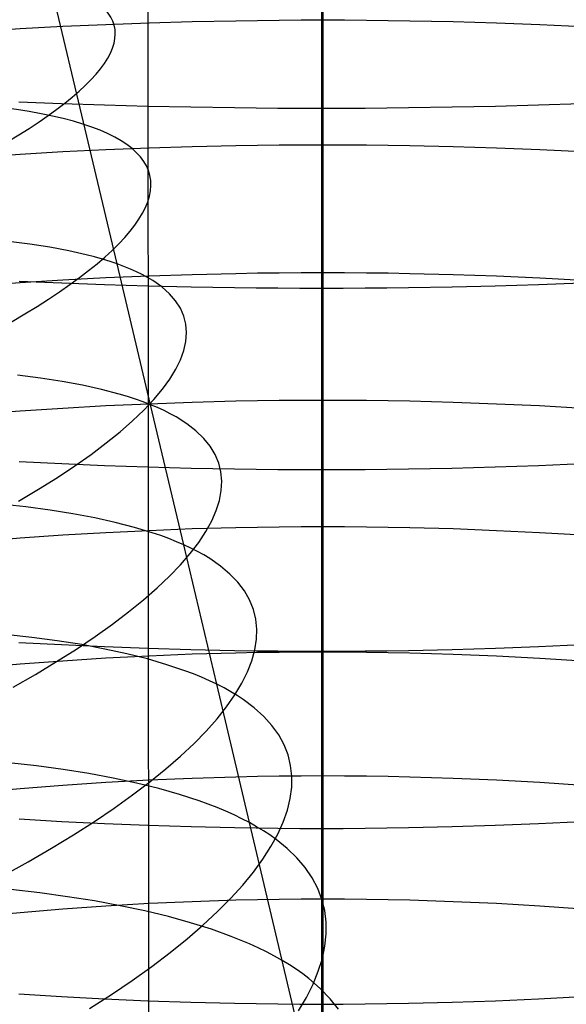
# Model space of a CAD drawing. Extents: x -383 to 1849, y -1185 to -529.
# Tile 123 of 256: x -327.49 to -321.38, y -1040.59 to -1029.57. Entities that reach past the tile are written whole.
import ezdxf

# ---------------------------------------------------------------- set-up
doc = ezdxf.new("R2010")
doc.units = 0
doc.layers.add('PREDEFINITO', color=7, linetype='CONTINUOUS')

msp = doc.modelspace()

# ---------------------------------------------------------------- linework, layer by layer
at = {"layer": 'PREDEFINITO'}
for p, q in [((-326.15, -882.799, 433.986), (-326.035, -1066.046, 433.48)), ((-324.102, -1028.193, 648.008), (-324.102, -1029.58, 647.756)), ((-324.117, -1028.505, 678.244), (-324.116, -1030.563, 677.974)), ((-326.777, -1030.721, 493.299), (-327.154, -1029.133, 492.961)), ((-324.832, -1029.584, 647.774), (-325.075, -1029.588, 647.789)), ((-324.589, -1029.582, 647.764), (-324.832, -1029.584, 647.774)), ((-324.345, -1029.58, 647.758), (-324.589, -1029.582, 647.764)), ((-324.102, -1029.58, 647.756), (-324.345, -1029.58, 647.758)), ((-324.102, -1029.58, 647.756), (-324.102, -1030.975, 647.468)), ((-323.858, -1029.58, 647.758), (-324.102, -1029.58, 647.756)), ((-323.615, -1029.582, 647.764), (-323.858, -1029.58, 647.758)), ((-323.371, -1029.584, 647.775), (-323.615, -1029.582, 647.764)), ((-323.128, -1029.588, 647.79), (-323.371, -1029.584, 647.775)), ((-327.484, -1029.677, 648.157), (-327.958, -1029.706, 648.277)), ((-327.007, -1029.651, 648.052), (-327.484, -1029.677, 648.157)), ((-326.527, -1029.63, 647.962), (-327.007, -1029.651, 648.052)), ((-326.045, -1029.612, 647.888), (-326.527, -1029.63, 647.962)), ((-325.561, -1029.598, 647.83), (-326.045, -1029.612, 647.888)), ((-325.075, -1029.588, 647.789), (-325.561, -1029.598, 647.83)), ((-322.643, -1029.598, 647.832), (-323.128, -1029.588, 647.79)), ((-322.158, -1029.612, 647.891), (-322.643, -1029.598, 647.832)), ((-321.676, -1029.63, 647.965), (-322.158, -1029.612, 647.891)), ((-321.196, -1029.652, 648.055), (-321.676, -1029.63, 647.965)), ((-327.5, -1030.491, 677.565), (-327.023, -1030.51, 677.672)), ((-327.023, -1030.51, 677.672), (-326.543, -1030.526, 677.764)), ((-326.543, -1030.526, 677.764), (-326.06, -1030.539, 677.839)), ((-326.06, -1030.539, 677.839), (-325.576, -1030.549, 677.898)), ((-325.576, -1030.549, 677.898), (-325.09, -1030.557, 677.94)), ((-325.09, -1030.557, 677.94), (-324.847, -1030.559, 677.955)), ((-324.847, -1030.559, 677.955), (-324.604, -1030.561, 677.966)), ((-324.604, -1030.561, 677.966), (-324.36, -1030.562, 677.972)), ((-324.36, -1030.562, 677.972), (-324.116, -1030.563, 677.974)), ((-324.116, -1030.563, 677.974), (-323.873, -1030.562, 677.972)), ((-324.116, -1030.563, 677.974), (-324.116, -1032.576, 677.669)), ((-323.873, -1030.562, 677.972), (-323.629, -1030.561, 677.966)), ((-323.629, -1030.561, 677.966), (-323.386, -1030.559, 677.955)), ((-323.386, -1030.559, 677.955), (-323.142, -1030.557, 677.94)), ((-323.142, -1030.557, 677.94), (-322.657, -1030.549, 677.897)), ((-322.657, -1030.549, 677.897), (-322.172, -1030.539, 677.838)), ((-322.172, -1030.539, 677.838), (-321.69, -1030.526, 677.763)), ((-321.69, -1030.526, 677.763), (-321.209, -1030.51, 677.672)), ((-326.401, -1032.304, 493.667), (-326.777, -1030.721, 493.299)), ((-326.045, -1031.01, 647.601), (-326.527, -1031.03, 647.674)), ((-325.561, -1030.995, 647.543), (-326.045, -1031.01, 647.601)), ((-325.075, -1030.984, 647.501), (-325.561, -1030.995, 647.543)), ((-324.832, -1030.98, 647.487), (-325.075, -1030.984, 647.501)), ((-324.589, -1030.978, 647.476), (-324.832, -1030.98, 647.487)), ((-324.345, -1030.976, 647.47), (-324.589, -1030.978, 647.476)), ((-324.102, -1030.975, 647.468), (-324.345, -1030.976, 647.47)), ((-324.102, -1030.975, 647.468), (-324.102, -1032.405, 647.145)), ((-323.858, -1030.976, 647.47), (-324.102, -1030.975, 647.468)), ((-323.615, -1030.978, 647.476), (-323.858, -1030.976, 647.47)), ((-323.372, -1030.98, 647.487), (-323.615, -1030.978, 647.476)), ((-323.129, -1030.984, 647.501), (-323.372, -1030.98, 647.487)), ((-322.643, -1030.995, 647.543), (-323.129, -1030.984, 647.501)), ((-322.159, -1031.01, 647.601), (-322.643, -1030.995, 647.543)), ((-321.677, -1031.03, 647.675), (-322.159, -1031.01, 647.601)), ((-327.484, -1031.081, 647.868), (-327.958, -1031.112, 647.988)), ((-327.007, -1031.053, 647.763), (-327.484, -1031.081, 647.868)), ((-326.527, -1031.03, 647.674), (-327.007, -1031.053, 647.763)), ((-321.197, -1031.053, 647.764), (-321.677, -1031.03, 647.675)), ((-327.379, -1032.084, 495.886), (-327.618, -1032.054, 496.311)), ((-327.153, -1032.119, 495.454), (-327.379, -1032.084, 495.886)), ((-326.942, -1032.158, 495.016), (-327.153, -1032.119, 495.454)), ((-326.746, -1032.202, 494.572), (-326.942, -1032.158, 495.016)), ((-326.654, -1032.226, 494.348), (-326.746, -1032.202, 494.572)), ((-326.566, -1032.251, 494.122), (-326.654, -1032.226, 494.348)), ((-326.481, -1032.277, 493.895), (-326.566, -1032.251, 494.122)), ((-326.401, -1032.304, 493.667), (-326.481, -1032.277, 493.895)), ((-326.028, -1033.88, 494.066), (-326.401, -1032.304, 493.667)), ((-326.325, -1032.332, 493.437), (-326.401, -1032.304, 493.667)), ((-326.252, -1032.362, 493.207), (-326.325, -1032.332, 493.437)), ((-326.045, -1032.442, 647.276), (-326.527, -1032.462, 647.349)), ((-326.184, -1032.393, 492.975), (-326.252, -1032.362, 493.207)), ((-326.12, -1032.424, 492.742), (-326.184, -1032.393, 492.975)), ((-326.003, -1032.491, 492.274), (-326.12, -1032.424, 492.742)), ((-325.561, -1032.426, 647.219), (-326.045, -1032.442, 647.276)), ((-325.075, -1032.414, 647.178), (-325.561, -1032.426, 647.219)), ((-324.832, -1032.41, 647.163), (-325.075, -1032.414, 647.178)), ((-324.589, -1032.407, 647.153), (-324.832, -1032.41, 647.163)), ((-324.345, -1032.405, 647.147), (-324.589, -1032.407, 647.153)), ((-324.102, -1032.405, 647.145), (-324.345, -1032.405, 647.147)), ((-324.102, -1032.405, 647.145), (-324.102, -1033.832, 646.794)), ((-323.858, -1032.405, 647.147), (-324.102, -1032.405, 647.145)), ((-323.615, -1032.407, 647.153), (-323.858, -1032.405, 647.147)), ((-323.371, -1032.41, 647.164), (-323.615, -1032.407, 647.153)), ((-323.128, -1032.414, 647.179), (-323.371, -1032.41, 647.164)), ((-322.643, -1032.426, 647.22), (-323.128, -1032.414, 647.179)), ((-322.159, -1032.442, 647.278), (-322.643, -1032.426, 647.22)), ((-321.676, -1032.463, 647.352), (-322.159, -1032.442, 647.278)), ((-327.484, -1032.517, 647.542), (-327.958, -1032.551, 647.661)), ((-327.497, -1032.497, 677.263), (-327.021, -1032.517, 677.369)), ((-327.007, -1032.488, 647.438), (-327.484, -1032.517, 647.542)), ((-327.021, -1032.517, 677.369), (-326.541, -1032.535, 677.46)), ((-326.527, -1032.462, 647.349), (-327.007, -1032.488, 647.438)), ((-326.541, -1032.535, 677.46), (-326.059, -1032.55, 677.534)), ((-326.059, -1032.55, 677.534), (-325.575, -1032.561, 677.593)), ((-325.902, -1032.563, 491.802), (-326.003, -1032.491, 492.274)), ((-322.657, -1032.561, 677.593), (-322.173, -1032.55, 677.534)), ((-322.173, -1032.55, 677.534), (-321.691, -1032.535, 677.46)), ((-321.691, -1032.535, 677.46), (-321.211, -1032.517, 677.369)), ((-321.197, -1032.489, 647.441), (-321.676, -1032.463, 647.352)), ((-325.817, -1032.638, 491.328), (-325.902, -1032.563, 491.802)), ((-325.748, -1032.717, 490.851), (-325.817, -1032.638, 491.328)), ((-325.575, -1032.561, 677.593), (-325.09, -1032.569, 677.635)), ((-325.09, -1032.569, 677.635), (-324.847, -1032.572, 677.65)), ((-324.847, -1032.572, 677.65), (-324.603, -1032.574, 677.661)), ((-324.603, -1032.574, 677.661), (-324.36, -1032.576, 677.667)), ((-324.36, -1032.576, 677.667), (-324.116, -1032.576, 677.669)), ((-324.116, -1032.576, 677.669), (-324.116, -1034.605, 677.315)), ((-324.116, -1032.576, 677.669), (-323.873, -1032.576, 677.667)), ((-323.873, -1032.576, 677.667), (-323.629, -1032.574, 677.661)), ((-323.629, -1032.574, 677.661), (-323.386, -1032.572, 677.65)), ((-323.386, -1032.572, 677.65), (-323.143, -1032.569, 677.635)), ((-323.143, -1032.569, 677.635), (-322.657, -1032.561, 677.593)), ((-325.694, -1032.801, 490.372), (-325.748, -1032.717, 490.851)), ((-325.656, -1032.888, 489.892), (-325.694, -1032.801, 490.372)), ((-325.633, -1032.979, 489.411), (-325.656, -1032.888, 489.892)), ((-325.626, -1033.073, 488.93), (-325.633, -1032.979, 489.411)), ((-325.633, -1033.171, 488.45), (-325.626, -1033.073, 488.93)), ((-325.656, -1033.272, 487.97), (-325.633, -1033.171, 488.45)), ((-325.694, -1033.376, 487.491), (-325.656, -1033.272, 487.97)), ((-325.746, -1033.483, 487.015), (-325.694, -1033.376, 487.491)), ((-327.258, -1033.582, 496.699), (-327.514, -1033.549, 497.115)), ((-325.814, -1033.593, 486.54), (-325.746, -1033.483, 487.015)), ((-327.016, -1033.62, 496.276), (-327.258, -1033.582, 496.699)), ((-326.789, -1033.662, 495.846), (-327.016, -1033.62, 496.276)), ((-325.896, -1033.706, 486.069), (-325.814, -1033.593, 486.54)), ((-326.576, -1033.71, 495.41), (-326.789, -1033.662, 495.846)), ((-326.377, -1033.762, 494.967), (-326.576, -1033.71, 495.41)), ((-326.284, -1033.789, 494.744), (-326.377, -1033.762, 494.967)), ((-325.993, -1033.822, 485.601), (-325.896, -1033.706, 486.069)), ((-326.045, -1033.872, 646.925), (-326.527, -1033.894, 646.998)), ((-326.195, -1033.818, 494.519), (-326.284, -1033.789, 494.744)), ((-326.109, -1033.849, 494.293), (-326.195, -1033.818, 494.519)), ((-326.028, -1033.88, 494.066), (-326.109, -1033.849, 494.293)), ((-326.104, -1033.94, 485.137), (-325.993, -1033.822, 485.601)), ((-325.561, -1033.854, 646.868), (-326.045, -1033.872, 646.925)), ((-325.655, -1035.447, 494.494), (-326.028, -1033.88, 494.066)), ((-325.95, -1033.912, 493.837), (-326.028, -1033.88, 494.066)), ((-325.075, -1033.842, 646.827), (-325.561, -1033.854, 646.868)), ((-324.832, -1033.837, 646.813), (-325.075, -1033.842, 646.827)), ((-324.589, -1033.834, 646.802), (-324.832, -1033.837, 646.813)), ((-324.345, -1033.832, 646.796), (-324.589, -1033.834, 646.802)), ((-324.102, -1033.832, 646.794), (-324.345, -1033.832, 646.796)), ((-324.102, -1033.832, 646.794), (-324.102, -1035.246, 646.419)), ((-323.858, -1033.832, 646.796), (-324.102, -1033.832, 646.794)), ((-323.615, -1033.834, 646.802), (-323.858, -1033.832, 646.796)), ((-323.372, -1033.837, 646.813), (-323.615, -1033.834, 646.802)), ((-323.129, -1033.842, 646.827), (-323.372, -1033.837, 646.813)), ((-322.643, -1033.854, 646.868), (-323.129, -1033.842, 646.827)), ((-322.16, -1033.872, 646.926), (-322.643, -1033.854, 646.868)), ((-321.678, -1033.894, 646.999), (-322.16, -1033.872, 646.926)), ((-327.484, -1033.952, 647.19), (-327.957, -1033.988, 647.309)), ((-327.007, -1033.921, 647.087), (-327.484, -1033.952, 647.19)), ((-326.527, -1033.894, 646.998), (-327.007, -1033.921, 647.087)), ((-326.229, -1034.06, 484.677), (-326.104, -1033.94, 485.137)), ((-325.877, -1033.946, 493.607), (-325.95, -1033.912, 493.837)), ((-325.807, -1033.981, 493.376), (-325.877, -1033.946, 493.607)), ((-325.742, -1034.017, 493.145), (-325.807, -1033.981, 493.376)), ((-321.198, -1033.921, 647.087), (-321.678, -1033.894, 646.999)), ((-326.369, -1034.183, 484.223), (-326.229, -1034.06, 484.677)), ((-325.623, -1034.093, 492.678), (-325.742, -1034.017, 493.145)), ((-325.52, -1034.172, 492.208), (-325.623, -1034.093, 492.678)), ((-326.524, -1034.308, 483.774), (-326.369, -1034.183, 484.223)), ((-325.433, -1034.256, 491.735), (-325.52, -1034.172, 492.208)), ((-326.692, -1034.435, 483.331), (-326.524, -1034.308, 483.774)), ((-325.362, -1034.344, 491.26), (-325.433, -1034.256, 491.735)), ((-325.306, -1034.436, 490.783), (-325.362, -1034.344, 491.26)), ((-327.497, -1034.516, 676.91), (-327.021, -1034.539, 677.016)), ((-327.021, -1034.539, 677.016), (-326.541, -1034.559, 677.106)), ((-326.874, -1034.563, 482.894), (-326.692, -1034.435, 483.331)), ((-325.266, -1034.532, 490.305), (-325.306, -1034.436, 490.783)), ((-325.241, -1034.632, 489.826), (-325.266, -1034.532, 490.305)), ((-321.691, -1034.559, 677.106), (-321.211, -1034.539, 677.015)), ((-327.07, -1034.694, 482.465), (-326.874, -1034.563, 482.894)), ((-326.541, -1034.559, 677.106), (-326.059, -1034.575, 677.181)), ((-326.059, -1034.575, 677.181), (-325.575, -1034.588, 677.239)), ((-325.575, -1034.588, 677.239), (-325.09, -1034.597, 677.281)), ((-325.231, -1034.735, 489.347), (-325.241, -1034.632, 489.826)), ((-325.09, -1034.597, 677.281), (-324.847, -1034.6, 677.296)), ((-324.847, -1034.6, 677.296), (-324.603, -1034.603, 677.306)), ((-324.603, -1034.603, 677.306), (-324.36, -1034.604, 677.313)), ((-324.36, -1034.604, 677.313), (-324.116, -1034.605, 677.315)), ((-324.116, -1034.605, 677.315), (-323.873, -1034.604, 677.313)), ((-324.116, -1034.605, 677.315), (-324.116, -1036.636, 676.912)), ((-323.873, -1034.604, 677.313), (-323.63, -1034.603, 677.306)), ((-323.63, -1034.603, 677.306), (-323.386, -1034.6, 677.296)), ((-323.386, -1034.6, 677.296), (-323.143, -1034.597, 677.281)), ((-323.143, -1034.597, 677.281), (-322.658, -1034.588, 677.239)), ((-322.658, -1034.588, 677.239), (-322.173, -1034.575, 677.18)), ((-322.173, -1034.575, 677.18), (-321.691, -1034.559, 677.106)), ((-327.28, -1034.826, 482.043), (-327.07, -1034.694, 482.465)), ((-325.237, -1034.841, 488.868), (-325.231, -1034.735, 489.347)), ((-327.504, -1034.96, 481.629), (-327.28, -1034.826, 482.043)), ((-325.257, -1034.951, 488.39), (-325.237, -1034.841, 488.868)), ((-325.293, -1035.064, 487.913), (-325.257, -1034.951, 488.39)), ((-327.423, -1035.024, 497.937), (-327.706, -1034.992, 498.336)), ((-327.152, -1035.06, 497.53), (-327.423, -1035.024, 497.937)), ((-326.895, -1035.1, 497.116), (-327.152, -1035.06, 497.53)), ((-325.344, -1035.18, 487.439), (-325.293, -1035.064, 487.913)), ((-326.652, -1035.146, 496.694), (-326.895, -1035.1, 497.116)), ((-326.423, -1035.197, 496.266), (-326.652, -1035.146, 496.694)), ((-326.208, -1035.252, 495.832), (-326.423, -1035.197, 496.266)), ((-325.409, -1035.299, 486.966), (-325.344, -1035.18, 487.439)), ((-326.527, -1035.312, 646.622), (-327.007, -1035.341, 646.71)), ((-326.045, -1035.289, 646.549), (-326.527, -1035.312, 646.622)), ((-326.008, -1035.312, 495.391), (-326.208, -1035.252, 495.832)), ((-325.561, -1035.27, 646.493), (-326.045, -1035.289, 646.549)), ((-325.914, -1035.344, 495.169), (-326.008, -1035.312, 495.391)), ((-325.075, -1035.257, 646.452), (-325.561, -1035.27, 646.493)), ((-325.489, -1035.42, 486.496), (-325.409, -1035.299, 486.966)), ((-324.832, -1035.252, 646.437), (-325.075, -1035.257, 646.452)), ((-324.589, -1035.249, 646.427), (-324.832, -1035.252, 646.437)), ((-324.345, -1035.247, 646.421), (-324.589, -1035.249, 646.427)), ((-324.102, -1035.246, 646.419), (-324.345, -1035.247, 646.421)), ((-324.102, -1035.246, 646.419), (-324.102, -1036.647, 646.019)), ((-323.858, -1035.247, 646.421), (-324.102, -1035.246, 646.419)), ((-323.615, -1035.249, 646.427), (-323.858, -1035.247, 646.421)), ((-323.372, -1035.252, 646.437), (-323.615, -1035.249, 646.427)), ((-323.129, -1035.257, 646.452), (-323.372, -1035.252, 646.437)), ((-322.643, -1035.27, 646.493), (-323.129, -1035.257, 646.452)), ((-322.16, -1035.289, 646.55), (-322.643, -1035.27, 646.493)), ((-321.678, -1035.312, 646.622), (-322.16, -1035.289, 646.55)), ((-321.198, -1035.341, 646.71), (-321.678, -1035.312, 646.622)), ((-327.484, -1035.374, 646.813), (-327.957, -1035.412, 646.931)), ((-327.007, -1035.341, 646.71), (-327.484, -1035.374, 646.813)), ((-325.824, -1035.377, 494.945), (-325.914, -1035.344, 495.169)), ((-325.737, -1035.412, 494.72), (-325.824, -1035.377, 494.945)), ((-325.655, -1035.447, 494.494), (-325.737, -1035.412, 494.72)), ((-325.584, -1035.544, 486.03), (-325.489, -1035.42, 486.496)), ((-325.286, -1037.007, 494.954), (-325.655, -1035.447, 494.494)), ((-325.577, -1035.484, 494.266), (-325.655, -1035.447, 494.494)), ((-325.502, -1035.522, 494.037), (-325.577, -1035.484, 494.266)), ((-325.432, -1035.561, 493.807), (-325.502, -1035.522, 494.037)), ((-325.693, -1035.67, 485.568), (-325.584, -1035.544, 486.03)), ((-325.366, -1035.601, 493.577), (-325.432, -1035.561, 493.807)), ((-325.245, -1035.685, 493.112), (-325.366, -1035.601, 493.577)), ((-325.817, -1035.799, 485.11), (-325.693, -1035.67, 485.568)), ((-325.14, -1035.774, 492.644), (-325.245, -1035.685, 493.112)), ((-325.955, -1035.93, 484.657), (-325.817, -1035.799, 485.11)), ((-325.051, -1035.866, 492.173), (-325.14, -1035.774, 492.644)), ((-326.107, -1036.063, 484.21), (-325.955, -1035.93, 484.657)), ((-324.978, -1035.963, 491.7), (-325.051, -1035.866, 492.173)), ((-324.92, -1036.064, 491.226), (-324.978, -1035.963, 491.7)), ((-326.274, -1036.198, 483.768), (-326.107, -1036.063, 484.21)), ((-324.877, -1036.169, 490.749), (-324.92, -1036.064, 491.226)), ((-324.85, -1036.277, 490.273), (-324.877, -1036.169, 490.749)), ((-326.454, -1036.335, 483.334), (-326.274, -1036.198, 483.768)), ((-324.839, -1036.389, 489.795), (-324.85, -1036.277, 490.273)), ((-326.648, -1036.473, 482.906), (-326.454, -1036.335, 483.334)), ((-324.842, -1036.504, 489.319), (-324.839, -1036.389, 489.795)), ((-327.356, -1036.483, 498.778), (-327.654, -1036.449, 499.167)), ((-327.071, -1036.521, 498.381), (-327.356, -1036.483, 498.778)), ((-326.798, -1036.564, 497.976), (-327.071, -1036.521, 498.381)), ((-326.857, -1036.613, 482.486), (-326.648, -1036.473, 482.906)), ((-324.861, -1036.622, 488.843), (-324.842, -1036.504, 489.319)), ((-327.5, -1036.539, 676.509), (-327.023, -1036.564, 676.614)), ((-327.078, -1036.754, 482.073), (-326.857, -1036.613, 482.486)), ((-327.023, -1036.564, 676.614), (-326.543, -1036.586, 676.704)), ((-326.539, -1036.613, 497.564), (-326.798, -1036.564, 497.976)), ((-326.543, -1036.586, 676.704), (-326.06, -1036.604, 676.779)), ((-326.294, -1036.666, 497.144), (-326.539, -1036.613, 497.564)), ((-326.06, -1036.604, 676.779), (-325.576, -1036.618, 676.837)), ((-325.576, -1036.618, 676.837), (-325.09, -1036.628, 676.879)), ((-325.09, -1036.628, 676.879), (-324.847, -1036.632, 676.893)), ((-324.894, -1036.744, 488.368), (-324.861, -1036.622, 488.843)), ((-324.847, -1036.632, 676.893), (-324.604, -1036.634, 676.904)), ((-324.604, -1036.634, 676.904), (-324.36, -1036.636, 676.91)), ((-323.873, -1036.636, 676.91), (-323.629, -1036.634, 676.904)), ((-323.629, -1036.634, 676.904), (-323.386, -1036.632, 676.893)), ((-323.386, -1036.632, 676.893), (-323.143, -1036.628, 676.878)), ((-323.143, -1036.628, 676.878), (-322.657, -1036.618, 676.836)), ((-322.657, -1036.618, 676.836), (-322.172, -1036.604, 676.778)), ((-322.172, -1036.604, 676.778), (-321.69, -1036.586, 676.704)), ((-321.69, -1036.586, 676.704), (-321.21, -1036.564, 676.614)), ((-326.527, -1036.716, 646.22), (-327.007, -1036.747, 646.307)), ((-326.045, -1036.692, 646.148), (-326.527, -1036.716, 646.22)), ((-326.062, -1036.724, 496.718), (-326.294, -1036.666, 497.144)), ((-325.845, -1036.788, 496.286), (-326.062, -1036.724, 496.718)), ((-325.561, -1036.672, 646.092), (-326.045, -1036.692, 646.148)), ((-325.075, -1036.658, 646.051), (-325.561, -1036.672, 646.092)), ((-324.832, -1036.653, 646.037), (-325.075, -1036.658, 646.051)), ((-324.943, -1036.869, 487.895), (-324.894, -1036.744, 488.368)), ((-324.589, -1036.65, 646.027), (-324.832, -1036.653, 646.037)), ((-324.345, -1036.648, 646.021), (-324.589, -1036.65, 646.027)), ((-324.36, -1036.636, 676.91), (-324.116, -1036.636, 676.912)), ((-324.102, -1036.647, 646.019), (-324.345, -1036.648, 646.021)), ((-324.116, -1036.636, 676.912), (-324.116, -1038.619, 676.478)), ((-324.116, -1036.636, 676.912), (-323.873, -1036.636, 676.91)), ((-324.102, -1036.647, 646.019), (-324.102, -1038.033, 645.592)), ((-323.858, -1036.648, 646.021), (-324.102, -1036.647, 646.019)), ((-323.615, -1036.65, 646.027), (-323.858, -1036.648, 646.021)), ((-323.371, -1036.654, 646.038), (-323.615, -1036.65, 646.027)), ((-323.128, -1036.659, 646.052), (-323.371, -1036.654, 646.038)), ((-322.643, -1036.673, 646.093), (-323.128, -1036.659, 646.052)), ((-322.159, -1036.692, 646.15), (-322.643, -1036.673, 646.093)), ((-321.676, -1036.717, 646.222), (-322.159, -1036.692, 646.15)), ((-321.197, -1036.748, 646.31), (-321.676, -1036.717, 646.222)), ((-327.484, -1036.782, 646.409), (-327.958, -1036.822, 646.526)), ((-327.007, -1036.747, 646.307), (-327.484, -1036.782, 646.409)), ((-327.314, -1036.896, 481.67), (-327.078, -1036.754, 482.073)), ((-325.643, -1036.856, 495.847), (-325.845, -1036.788, 496.286)), ((-327.563, -1037.04, 481.275), (-327.314, -1036.896, 481.67)), ((-325.548, -1036.892, 495.626), (-325.643, -1036.856, 495.847)), ((-325.457, -1036.929, 495.403), (-325.548, -1036.892, 495.626)), ((-325.369, -1036.967, 495.179), (-325.457, -1036.929, 495.403)), ((-325.006, -1036.996, 487.424), (-324.943, -1036.869, 487.895)), ((-325.286, -1037.007, 494.954), (-325.369, -1036.967, 495.179)), ((-324.922, -1038.555, 495.454), (-325.286, -1037.007, 494.954)), ((-325.206, -1037.048, 494.727), (-325.286, -1037.007, 494.954)), ((-325.131, -1037.09, 494.499), (-325.206, -1037.048, 494.727)), ((-325.084, -1037.126, 486.957), (-325.006, -1036.996, 487.424)), ((-325.177, -1037.259, 486.493), (-325.084, -1037.126, 486.957)), ((-325.059, -1037.133, 494.271), (-325.131, -1037.09, 494.499)), ((-324.992, -1037.178, 494.041), (-325.059, -1037.133, 494.271)), ((-324.869, -1037.27, 493.578), (-324.992, -1037.178, 494.041)), ((-325.284, -1037.394, 486.032), (-325.177, -1037.259, 486.493)), ((-324.762, -1037.367, 493.113), (-324.869, -1037.27, 493.578)), ((-325.406, -1037.531, 485.576), (-325.284, -1037.394, 486.032)), ((-324.671, -1037.469, 492.644), (-324.762, -1037.367, 493.113)), ((-324.595, -1037.574, 492.173), (-324.671, -1037.469, 492.644)), ((-325.542, -1037.67, 485.125), (-325.406, -1037.531, 485.576)), ((-324.535, -1037.683, 491.7), (-324.595, -1037.574, 492.173)), ((-325.692, -1037.811, 484.68), (-325.542, -1037.67, 485.125)), ((-324.491, -1037.797, 491.227), (-324.535, -1037.683, 491.7)), ((-325.857, -1037.954, 484.24), (-325.692, -1037.811, 484.68)), ((-324.462, -1037.914, 490.752), (-324.491, -1037.797, 491.227)), ((-327.304, -1037.92, 499.644), (-327.614, -1037.884, 500.022)), ((-327.005, -1037.96, 499.258), (-327.304, -1037.92, 499.644)), ((-326.035, -1038.099, 483.807), (-325.857, -1037.954, 484.24)), ((-324.448, -1038.034, 490.277), (-324.462, -1037.914, 490.752)), ((-326.718, -1038.006, 498.863), (-327.005, -1037.96, 499.258)), ((-326.445, -1038.057, 498.46), (-326.718, -1038.006, 498.863)), ((-326.184, -1038.113, 498.05), (-326.445, -1038.057, 498.46)), ((-325.561, -1038.06, 645.665), (-326.045, -1038.081, 645.721)), ((-325.075, -1038.045, 645.625), (-325.561, -1038.06, 645.665)), ((-324.832, -1038.04, 645.611), (-325.075, -1038.045, 645.625)), ((-324.589, -1038.036, 645.601), (-324.832, -1038.04, 645.611)), ((-324.345, -1038.034, 645.595), (-324.589, -1038.036, 645.601)), ((-324.45, -1038.158, 489.802), (-324.448, -1038.034, 490.277)), ((-324.102, -1038.033, 645.592), (-324.345, -1038.034, 645.595)), ((-324.102, -1038.033, 645.592), (-324.102, -1039.411, 645.139)), ((-323.858, -1038.034, 645.595), (-324.102, -1038.033, 645.592)), ((-323.615, -1038.036, 645.601), (-323.858, -1038.034, 645.595)), ((-323.372, -1038.04, 645.611), (-323.615, -1038.036, 645.601)), ((-323.129, -1038.046, 645.625), (-323.372, -1038.04, 645.611)), ((-322.643, -1038.06, 645.665), (-323.129, -1038.046, 645.625)), ((-322.159, -1038.081, 645.721), (-322.643, -1038.06, 645.665)), ((-327.484, -1038.176, 645.981), (-327.958, -1038.219, 646.097)), ((-327.007, -1038.139, 645.879), (-327.484, -1038.176, 645.981)), ((-326.527, -1038.107, 645.793), (-327.007, -1038.139, 645.879)), ((-326.045, -1038.081, 645.721), (-326.527, -1038.107, 645.793)), ((-326.228, -1038.245, 483.381), (-326.035, -1038.099, 483.807)), ((-325.937, -1038.174, 497.633), (-326.184, -1038.113, 498.05)), ((-325.705, -1038.24, 497.21), (-325.937, -1038.174, 497.633)), ((-324.466, -1038.285, 489.328), (-324.45, -1038.158, 489.802)), ((-321.677, -1038.107, 645.793), (-322.159, -1038.081, 645.721)), ((-321.197, -1038.139, 645.88), (-321.677, -1038.107, 645.793)), ((-326.434, -1038.392, 482.963), (-326.228, -1038.245, 483.381)), ((-325.486, -1038.311, 496.779), (-325.705, -1038.24, 497.21)), ((-324.498, -1038.416, 488.856), (-324.466, -1038.285, 489.328)), ((-326.654, -1038.541, 482.552), (-326.434, -1038.392, 482.963)), ((-325.283, -1038.387, 496.343), (-325.486, -1038.311, 496.779)), ((-325.187, -1038.427, 496.123), (-325.283, -1038.387, 496.343)), ((-325.094, -1038.468, 495.901), (-325.187, -1038.427, 496.123)), ((-325.006, -1038.511, 495.679), (-325.094, -1038.468, 495.901)), ((-324.544, -1038.549, 488.385), (-324.498, -1038.416, 488.856)), ((-327.498, -1038.514, 676.077), (-327.021, -1038.541, 676.182)), ((-327.021, -1038.541, 676.182), (-326.541, -1038.565, 676.271)), ((-326.888, -1038.691, 482.15), (-326.654, -1038.541, 482.552)), ((-326.541, -1038.565, 676.271), (-326.059, -1038.584, 676.345)), ((-326.059, -1038.584, 676.345), (-325.575, -1038.599, 676.403)), ((-325.575, -1038.599, 676.403), (-325.09, -1038.61, 676.444)), ((-325.09, -1038.61, 676.444), (-324.847, -1038.614, 676.459)), ((-324.922, -1038.555, 495.454), (-325.006, -1038.511, 495.679)), ((-324.193, -1041.628, 496.521), (-324.922, -1038.555, 495.454)), ((-324.842, -1038.6, 495.229), (-324.922, -1038.555, 495.454)), ((-324.847, -1038.614, 676.459), (-324.603, -1038.617, 676.469)), ((-324.765, -1038.646, 495.002), (-324.842, -1038.6, 495.229)), ((-324.606, -1038.685, 487.917), (-324.544, -1038.549, 488.385)), ((-324.603, -1038.617, 676.469), (-324.36, -1038.619, 676.476)), ((-323.873, -1038.619, 676.476), (-323.629, -1038.617, 676.469)), ((-323.629, -1038.617, 676.469), (-323.386, -1038.614, 676.459)), ((-323.386, -1038.614, 676.459), (-323.143, -1038.61, 676.444)), ((-323.143, -1038.61, 676.444), (-322.657, -1038.599, 676.402)), ((-322.657, -1038.599, 676.402), (-322.173, -1038.584, 676.345)), ((-322.173, -1038.584, 676.345), (-321.691, -1038.565, 676.271)), ((-321.691, -1038.565, 676.271), (-321.211, -1038.541, 676.182)), ((-327.135, -1038.842, 481.758), (-326.888, -1038.691, 482.15)), ((-324.693, -1038.693, 494.775), (-324.765, -1038.646, 495.002)), ((-324.625, -1038.742, 494.546), (-324.693, -1038.693, 494.775)), ((-324.682, -1038.823, 487.451), (-324.606, -1038.685, 487.917)), ((-324.36, -1038.619, 676.476), (-324.116, -1038.619, 676.478)), ((-324.116, -1038.619, 676.478), (-324.116, -1040.584, 676.007)), ((-324.116, -1038.619, 676.478), (-323.873, -1038.619, 676.476)), ((-324.772, -1038.965, 486.989), (-324.682, -1038.823, 487.451)), ((-324.5, -1038.843, 494.086), (-324.625, -1038.742, 494.546)), ((-327.396, -1038.993, 481.374), (-327.135, -1038.842, 481.758)), ((-324.391, -1038.949, 493.622), (-324.5, -1038.843, 494.086)), ((-327.671, -1039.145, 481.001), (-327.396, -1038.993, 481.374)), ((-324.878, -1039.108, 486.531), (-324.772, -1038.965, 486.989)), ((-324.298, -1039.058, 493.156), (-324.391, -1038.949, 493.622)), ((-324.997, -1039.253, 486.077), (-324.878, -1039.108, 486.531)), ((-324.22, -1039.172, 492.687), (-324.298, -1039.058, 493.156)), ((-325.131, -1039.401, 485.628), (-324.997, -1039.253, 486.077)), ((-324.158, -1039.291, 492.216), (-324.22, -1039.172, 492.687)), ((-327.267, -1039.341, 500.518), (-327.591, -1039.304, 500.885)), ((-326.955, -1039.383, 500.142), (-327.267, -1039.341, 500.518)), ((-326.654, -1039.431, 499.758), (-326.955, -1039.383, 500.142)), ((-324.111, -1039.413, 491.744), (-324.158, -1039.291, 492.216)), ((-326.527, -1039.489, 645.338), (-327.007, -1039.522, 645.424)), ((-326.366, -1039.484, 499.365), (-326.654, -1039.431, 499.758)), ((-326.045, -1039.461, 645.268), (-326.527, -1039.489, 645.338)), ((-326.091, -1039.542, 498.965), (-326.366, -1039.484, 499.365)), ((-325.561, -1039.439, 645.212), (-326.045, -1039.461, 645.268)), ((-325.075, -1039.423, 645.172), (-325.561, -1039.439, 645.212)), ((-325.28, -1039.55, 485.184), (-325.131, -1039.401, 485.628)), ((-324.832, -1039.418, 645.158), (-325.075, -1039.423, 645.172)), ((-324.589, -1039.414, 645.148), (-324.832, -1039.418, 645.158)), ((-324.345, -1039.412, 645.142), (-324.589, -1039.414, 645.148)), ((-324.102, -1039.411, 645.139), (-324.345, -1039.412, 645.142)), ((-324.08, -1039.538, 491.272), (-324.111, -1039.413, 491.744)), ((-324.102, -1039.411, 645.139), (-324.102, -1040.78, 644.659)), ((-323.858, -1039.412, 645.142), (-324.102, -1039.411, 645.139)), ((-323.615, -1039.414, 645.148), (-323.858, -1039.412, 645.142)), ((-323.372, -1039.418, 645.158), (-323.615, -1039.414, 645.148)), ((-323.129, -1039.423, 645.172), (-323.372, -1039.418, 645.158)), ((-322.643, -1039.439, 645.212), (-323.129, -1039.423, 645.172)), ((-322.159, -1039.461, 645.267), (-322.643, -1039.439, 645.212)), ((-321.677, -1039.488, 645.338), (-322.159, -1039.461, 645.267)), ((-321.198, -1039.522, 645.424), (-321.677, -1039.488, 645.338)), ((-327.484, -1039.562, 645.525), (-327.958, -1039.607, 645.641)), ((-327.007, -1039.522, 645.424), (-327.484, -1039.562, 645.525)), ((-325.829, -1039.605, 498.557), (-326.091, -1039.542, 498.965)), ((-325.581, -1039.674, 498.142), (-325.829, -1039.605, 498.557)), ((-325.442, -1039.701, 484.747), (-325.28, -1039.55, 485.184)), ((-324.064, -1039.668, 490.799), (-324.08, -1039.538, 491.272)), ((-325.619, -1039.854, 484.315), (-325.442, -1039.701, 484.747)), ((-325.346, -1039.748, 497.721), (-325.581, -1039.674, 498.142)), ((-324.064, -1039.8, 490.326), (-324.064, -1039.668, 490.799)), ((-325.126, -1039.827, 497.293), (-325.346, -1039.748, 497.721)), ((-324.921, -1039.911, 496.859), (-325.126, -1039.827, 497.293)), ((-324.078, -1039.936, 489.854), (-324.064, -1039.8, 490.326)), ((-325.81, -1040.008, 483.891), (-325.619, -1039.854, 484.315)), ((-324.824, -1039.956, 496.64), (-324.921, -1039.911, 496.859)), ((-324.107, -1040.075, 489.383), (-324.078, -1039.936, 489.854)), ((-326.014, -1040.163, 483.475), (-325.81, -1040.008, 483.891)), ((-324.731, -1040.001, 496.419), (-324.824, -1039.956, 496.64)), ((-324.642, -1040.048, 496.197), (-324.731, -1040.001, 496.419)), ((-324.557, -1040.096, 495.974), (-324.642, -1040.048, 496.197)), ((-324.476, -1040.145, 495.75), (-324.557, -1040.096, 495.974)), ((-324.399, -1040.195, 495.525), (-324.476, -1040.145, 495.75)), ((-324.152, -1040.217, 488.914), (-324.107, -1040.075, 489.383)), ((-326.232, -1040.319, 483.066), (-326.014, -1040.163, 483.475)), ((-324.326, -1040.247, 495.298), (-324.399, -1040.195, 495.525)), ((-324.257, -1040.3, 495.071), (-324.326, -1040.247, 495.298)), ((-324.211, -1040.362, 488.448), (-324.152, -1040.217, 488.914)), ((-326.464, -1040.476, 482.666), (-326.232, -1040.319, 483.066)), ((-324.284, -1040.509, 487.984), (-324.211, -1040.362, 488.448)), ((-324.13, -1040.41, 494.612), (-324.257, -1040.3, 495.071)), ((-327.5, -1040.471, 675.608), (-327.023, -1040.501, 675.712)), ((-326.71, -1040.634, 482.275), (-326.464, -1040.476, 482.666)), ((-324.02, -1040.524, 494.151), (-324.13, -1040.41, 494.612)), ((-327.023, -1040.501, 675.712), (-326.543, -1040.526, 675.801)), ((-326.543, -1040.526, 675.801), (-326.06, -1040.547, 675.874)), ((-326.06, -1040.547, 675.874), (-325.576, -1040.563, 675.932)), ((-325.576, -1040.563, 675.932), (-325.09, -1040.575, 675.974)), ((-325.09, -1040.575, 675.974), (-324.847, -1040.579, 675.988)), ((-324.847, -1040.579, 675.988), (-324.604, -1040.582, 675.999)), ((-324.604, -1040.582, 675.999), (-324.36, -1040.584, 676.005)), ((-324.373, -1040.659, 487.523), (-324.284, -1040.509, 487.984)), ((-324.36, -1040.584, 676.005), (-324.116, -1040.584, 676.007)), ((-324.116, -1040.584, 676.007), (-324.116, -1042.544, 675.5)), ((-324.116, -1040.584, 676.007), (-323.873, -1040.584, 676.005)), ((-323.925, -1040.643, 493.687), (-324.02, -1040.524, 494.151)), ((-323.873, -1040.584, 676.005), (-323.629, -1040.582, 675.998)), ((-323.629, -1040.582, 675.998), (-323.386, -1040.579, 675.988)), ((-323.386, -1040.579, 675.988), (-323.142, -1040.575, 675.973)), ((-323.142, -1040.575, 675.973), (-322.657, -1040.563, 675.932)), ((-322.657, -1040.563, 675.932), (-322.172, -1040.547, 675.874)), ((-322.172, -1040.547, 675.874), (-321.69, -1040.526, 675.8)), ((-321.69, -1040.526, 675.8), (-321.209, -1040.501, 675.711))]:
    msp.add_line(p, q, dxfattribs=at)
at = {"layer": 'PREDEFINITO', "extrusion": (0.219697, -0.963315, 0.154134)}
msp.add_arc((-562.16, 339.319, 995.486), 14.954, 237.1427, 116.2281, dxfattribs=at)
at = {"layer": 'PREDEFINITO', "extrusion": (0.218986, -0.960335, 0.172632)}
msp.add_arc((-562.118, 320.643, 1003.438), 14.956, 233.8698, 118.6355, dxfattribs=at)

doc.saveas('drawing.dxf')
